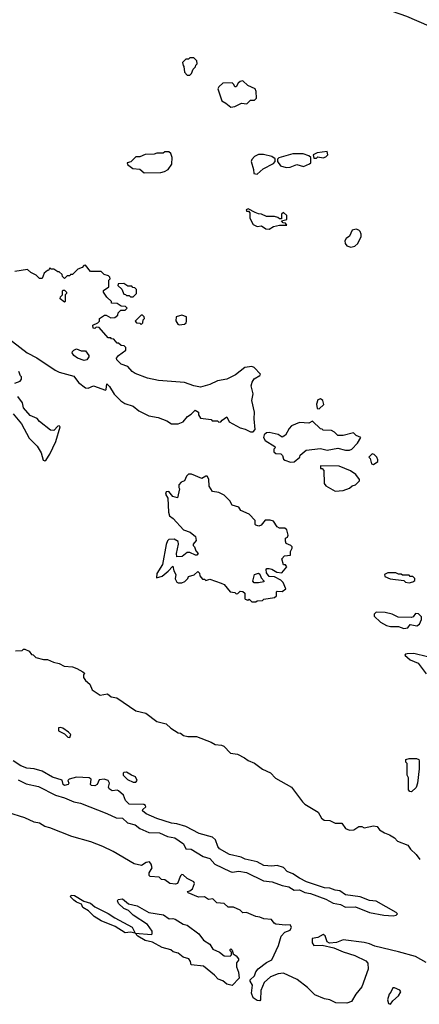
# Model space of a CAD drawing. Extents: x 2386897 to 2565480, y 579156 to 761880.
# Tile 117 of 191: x 2465806 to 2468833, y 693320 to 700779. Entities that reach past the tile are written whole.
import ezdxf

# ---------------------------------------------------------------- set-up
doc = ezdxf.new("R2010")
doc.units = 0

msp = doc.modelspace()

# ---------------------------------------------------------------- linework, layer by layer
at = {"layer": '0CON10XD'}
for points in [[(2468395.8, 700925.8), (2468736.4, 700806.4), (2468905, 700732.5)], [(2467095, 700360), (2467108.3, 700371.7), (2467120, 700405), (2467138.3, 700421.7), (2467140, 700435), (2467150, 700445), (2467148.3, 700468.3), (2467125, 700490), (2467095, 700490), (2467085, 700480), (2467065, 700480), (2467040, 700455), (2467043, 700433), (2467050, 700425), (2467053, 700383), (2467075, 700360), (2467095, 700360)], [(2467405, 700117.5), (2467435, 700122.5), (2467485, 700147.5), (2467527, 700143), (2467555, 700170), (2467585, 700170), (2467600, 700185), (2467597.5, 700235), (2467590, 700255), (2467535, 700280), (2467497, 700317), (2467475, 700310), (2467461.7, 700298.3), (2467445, 700270), (2467435, 700270), (2467428.3, 700288.3), (2467415, 700300), (2467345, 700297.5), (2467315, 700270), (2467307.5, 700255), (2467337.5, 700165), (2467368.3, 700148.3), (2467405, 700117.5)], [(2466748.3, 699618.3), (2466875, 699622.5), (2466901.7, 699628.3), (2466930, 699645), (2466957.5, 699685), (2466960, 699735), (2466950, 699765), (2466935, 699777.5), (2466905, 699777.5), (2466891.7, 699768.3), (2466845, 699767.5), (2466825, 699760), (2466755, 699757.5), (2466715, 699740), (2466685, 699740), (2466648.3, 699701.7), (2466620, 699695), (2466621.7, 699681.7), (2466663, 699653), (2466717, 699647), (2466748.3, 699618.3)], [(2468055, 699730), (2468065, 699740), (2468105, 699732.5), (2468125, 699740), (2468140, 699755), (2468135, 699780), (2468058.3, 699771.7), (2468030, 699755), (2468035, 699730), (2468055, 699730)], [(2467605, 699610), (2467649.3, 699650.7), (2467729.3, 699690.7), (2467740, 699705), (2467740, 699725), (2467715, 699742.5), (2467653, 699757), (2467615, 699757.5), (2467585, 699742.5), (2467565, 699720), (2467560, 699705), (2467577.5, 699645), (2467580, 699615), (2467605, 699610)], [(2467825, 699658.8), (2467855, 699661.2), (2467905, 699682.5), (2467955, 699667.5), (2468001.7, 699688.3), (2468010, 699695), (2468010, 699735), (2467997, 699747), (2467953, 699763), (2467875, 699763.3), (2467768.3, 699731.7), (2467758.3, 699721.7), (2467757.5, 699705), (2467782.5, 699672.5), (2467825, 699658.8)], [(2467695, 699192.5), (2467728.3, 699211.7), (2467775, 699222.5), (2467828.3, 699221.7), (2467818.3, 699238.3), (2467801.7, 699241.7), (2467790, 699255), (2467830, 699265), (2467830, 699295), (2467805, 699320), (2467790, 699305), (2467788.3, 699271.7), (2467775, 699270), (2467761.7, 699281.7), (2467735, 699287.5), (2467675, 699287.5), (2467636.4, 699306.4), (2467615, 699307.5), (2467588.3, 699318.3), (2467537, 699347), (2467521.7, 699338.3), (2467525, 699330), (2467538.3, 699328.3), (2467550, 699315), (2467550, 699275), (2467575, 699227.5), (2467603.6, 699213.6), (2467637, 699217), (2467670, 699195), (2467695, 699192.5)], [(2468315, 699056.7), (2468345, 699063.3), (2468366.1, 699083.9), (2468393.8, 699136.2), (2468393.8, 699155), (2468384, 699175), (2468375, 699186), (2468355, 699192.9), (2468325, 699184.2), (2468305, 699140), (2468278.3, 699121.7), (2468270, 699105), (2468272.5, 699085), (2468285, 699067.5), (2468315, 699056.7)], [(2465637.7, 698427.7), (2465863.3, 698255), (2465935, 698218), (2466075, 698124), (2466105, 698109.2), (2466215, 698080), (2466250.5, 698030.5), (2466305, 697991.2), (2466325, 697988.8), (2466365, 698006.2), (2466455, 697972.5), (2466461.7, 697978.3), (2466465, 698020), (2466485, 698000), (2466522.2, 697942.2), (2466572.1, 697892.1), (2466602.7, 697872.7), (2466665, 697851.2), (2466707.5, 697815), (2466785, 697777.5), (2466855, 697766.2), (2466920.7, 697740.7), (2466955, 697717.5), (2467005, 697717.5), (2467045, 697732.5), (2467077, 697773), (2467105, 697790), (2467135, 697820), (2467160, 697805), (2467160, 697785), (2467175, 697760), (2467255, 697750), (2467265, 697740), (2467305, 697740), (2467315, 697730), (2467328.3, 697731.7), (2467340, 697745), (2467375, 697770), (2467391.7, 697731.7), (2467475, 697687.5), (2467515, 697677.5), (2467555, 697657.5), (2467575, 697657.5), (2467590, 697675), (2467581.4, 697755), (2467584.4, 697805), (2467565.4, 697895), (2467575.5, 697945), (2467560, 698005), (2467566.6, 698033.4), (2467581.8, 698058.2), (2467626.1, 698083.9), (2467630, 698095), (2467582.5, 698145), (2467565, 698153.3), (2467510, 698145), (2467440.7, 698089.3), (2467375, 698056.7), (2467305, 698043.3), (2467245, 698016.7), (2467175, 697996.7), (2467125, 698006.2), (2467055, 698030), (2466856.4, 698046.4), (2466775, 698063.3), (2466679.3, 698099.3), (2466657.5, 698115), (2466625, 698152.5), (2466575, 698170), (2466541.7, 698201.7), (2466540, 698215), (2466553.6, 698236.4), (2466610, 698275), (2466610, 698295), (2466598.3, 698308.3), (2466575, 698310), (2466555, 698330), (2466545, 698330), (2466518.3, 698358.3), (2466501.7, 698361.7), (2466495, 698370), (2466475, 698370), (2466408.3, 698448.3), (2466385, 698450), (2466375, 698440), (2466361.7, 698441.7), (2466360, 698465), (2466398.3, 698481.7), (2466410, 698495), (2466410, 698515), (2466448.3, 698541.7), (2466461.7, 698541.7), (2466495, 698520), (2466527, 698523), (2466548.3, 698541.7), (2466551.7, 698558.3), (2466571.7, 698578.3), (2466605, 698580), (2466620, 698595), (2466607, 698607), (2466575, 698610), (2466545, 698630), (2466501.7, 698631.7), (2466500, 698645), (2466467, 698677), (2466440, 698715), (2466441.7, 698728.3), (2466480, 698755), (2466480, 698805), (2466490, 698815), (2466488.3, 698828.3), (2466478.3, 698838.3), (2466445, 698850), (2466421.7, 698871.7), (2466341.7, 698871.7), (2466305, 698920), (2466291.7, 698918.3), (2466278.3, 698901.7), (2466245, 698890), (2466205, 698850), (2466191.7, 698848.3), (2466185, 698840), (2466165, 698840), (2466145, 698820), (2466130, 698835), (2466128.3, 698848.3), (2466105, 698870), (2466095, 698870), (2466065, 698890), (2466045, 698890), (2466035, 698900), (2466025, 698880), (2466015, 698880), (2465990, 698860), (2465975, 698820), (2465955, 698820), (2465930, 698845), (2465890, 698865), (2465865, 698887.5), (2465768.3, 698871.7)], [(2466665, 698680), (2466690, 698705), (2466690, 698735), (2466678.3, 698748.3), (2466661.7, 698751.7), (2466655, 698760), (2466625, 698760), (2466595, 698780), (2466551.7, 698778.3), (2466550, 698765), (2466578.3, 698738.3), (2466595, 698700), (2466608.3, 698698.3), (2466615, 698690), (2466635, 698690), (2466645, 698680), (2466665, 698680)], [(2466145, 698640), (2466113.3, 698665), (2466115, 698680), (2466130, 698695), (2466130, 698725), (2466135, 698730), (2466145, 698730), (2466160, 698715), (2466160, 698705), (2466150, 698695), (2466150, 698645), (2466145, 698640)], [(2466725, 698470), (2466738.3, 698481.7), (2466740, 698505), (2466750, 698515), (2466748.3, 698528.3), (2466735, 698540), (2466725, 698540), (2466680, 698495), (2466691.7, 698481.7), (2466715, 698480), (2466725, 698470)], [(2467015, 698467.5), (2467055, 698472.5), (2467067, 698483), (2467070, 698495), (2467068.3, 698528.3), (2467035, 698540), (2466991.7, 698528.3), (2466988.3, 698498.3), (2467003.6, 698473.6), (2467015, 698467.5)], [(2466295, 698196.7), (2466242.5, 698215), (2466216.7, 698235), (2466203.8, 698255), (2466206.7, 698265), (2466215, 698276.7), (2466235, 698286.7), (2466270.7, 698270.7), (2466305, 698270), (2466330, 698235), (2466330, 698225), (2466315, 698202.5), (2466295, 698196.7)], [(2465770, 698025), (2465808.3, 698041.7), (2465820, 698055), (2465820, 698075), (2465811.7, 698081.7), (2465800, 698115)], [(2465995, 697436.2), (2466005, 697444.2), (2466035, 697488.6), (2466078.4, 697585), (2466112.5, 697695), (2466105, 697702.5), (2466095, 697700), (2466065, 697667.5), (2466039.3, 697669.3), (2465956.7, 697735), (2465937.3, 697757.3), (2465885, 697780), (2465835, 697840), (2465827, 697877), (2465792.5, 697925)], [(2468075, 697832.5), (2468110, 697865), (2468102.5, 697895), (2468085, 697907.5), (2468065, 697900), (2468053.9, 697866.1), (2468060, 697835), (2468075, 697832.5)], [(2465755, 697793.3), (2465818.3, 697718.3), (2465878.3, 697608.3), (2465937.3, 697547.3), (2465967.7, 697497.7), (2465982.9, 697442.9), (2465995, 697436.2)], [(2467858.3, 697428.3), (2467885, 697430), (2467927.5, 697465), (2467930.7, 697479.3), (2467975, 697517.5), (2468085, 697530), (2468135, 697517.5), (2468215, 697532.5), (2468275, 697517.5), (2468305, 697517.5), (2468323, 697527), (2468365, 697570), (2468390, 697615), (2468355, 697630), (2468335, 697650), (2468255, 697630), (2468215, 697630), (2468190, 697655), (2468167, 697667), (2468105, 697670), (2468098.3, 697678.3), (2468085, 697680), (2468025, 697737.5), (2467995, 697722.5), (2467925, 697727.5), (2467865, 697702.5), (2467846.4, 697683.6), (2467818.8, 697631.2), (2467795, 697616.7), (2467765, 697636.2), (2467695, 697652), (2467675, 697648.8), (2467657.5, 697635), (2467653.6, 697613.6), (2467665, 697592.5), (2467737.5, 697545), (2467740, 697535), (2467730, 697525), (2467730, 697505), (2467745, 697492.5), (2467785, 697490), (2467796.7, 697476.7), (2467805, 697450), (2467815, 697442.5), (2467858.3, 697428.3)], [(2468485, 697410), (2468518.3, 697431.7), (2468520, 697445), (2468510, 697465), (2468490, 697485), (2468475, 697490), (2468450, 697465), (2468460, 697455), (2468470, 697415), (2468485, 697410)], [(2468195, 697206.7), (2468255, 697213.8), (2468305, 697230), (2468325, 697247.5), (2468350, 697255), (2468380, 697285), (2468380, 697295), (2468353, 697333), (2468310.7, 697360.7), (2468225, 697397.5), (2468085, 697400), (2468085, 697380), (2468098.3, 697378.3), (2468110, 697365), (2468113.3, 697265), (2468125, 697247.5), (2468195, 697206.7)], [(2467595, 696370), (2467605, 696377.5), (2467645, 696380), (2467655, 696390), (2467735, 696402.5), (2467750, 696415), (2467750, 696445), (2467755, 696450), (2467795, 696447.5), (2467821.7, 696468.3), (2467802.5, 696515), (2467783, 696533), (2467735, 696557.5), (2467695, 696560), (2467675, 696590), (2467672.5, 696615), (2467678.3, 696621.7), (2467695, 696622.5), (2467715, 696617.5), (2467753.6, 696593.6), (2467791.7, 696588.3), (2467830, 696635), (2467818.3, 696648.3), (2467805, 696650), (2467792.5, 696695), (2467813, 696717), (2467858.3, 696721.7), (2467858.3, 696751.7), (2467870, 696775), (2467870, 696785), (2467860, 696795), (2467825, 696810), (2467818.3, 696828.3), (2467818.3, 696851.7), (2467835, 696860), (2467840, 696875), (2467830, 696915), (2467815, 696927.5), (2467775, 696927.5), (2467755, 696937.5), (2467729.3, 696979.3), (2467703, 696987), (2467665, 696987.5), (2467635, 696950), (2467617, 696943), (2467595, 696950), (2467590, 696955), (2467590, 696985), (2467545, 697032.5), (2467481.7, 697061.7), (2467465, 697087.5), (2467415, 697102.5), (2467397.5, 697135), (2467355, 697177.5), (2467315, 697197.5), (2467267.5, 697205), (2467240, 697245), (2467239.3, 697299.3), (2467225, 697320), (2467215, 697320), (2467185, 697302.5), (2467106.4, 697336.4), (2467083.9, 697336.1), (2467069.3, 697320.7), (2467053, 697287), (2467030, 697275), (2467010, 697255), (2467010, 697235), (2467017.5, 697225), (2467001.7, 697158.3), (2466965, 697167.5), (2466935, 697203.8), (2466915, 697202.5), (2466911.2, 697185), (2466926.7, 697155), (2466931.7, 697048.3), (2466940.7, 697020.7), (2466969.3, 696999.3), (2467047.5, 696915), (2467097.7, 696897.7), (2467137.5, 696865), (2467142.5, 696835), (2467120, 696805), (2467120, 696795), (2467130, 696785), (2467140, 696755), (2467157.5, 696735), (2467147, 696723), (2467137, 696723), (2467095, 696742.5), (2467075, 696742.5), (2467037, 696713), (2466995, 696710), (2466994.2, 696735), (2467009.2, 696805), (2467005.9, 696825.9), (2466975, 696843.8), (2466935, 696841.2), (2466925, 696831.2), (2466915, 696803.8), (2466886.8, 696653.2), (2466845.8, 696585), (2466841.2, 696551.2), (2466885, 696563.8), (2466929.5, 696600.5), (2466965, 696640), (2466972.5, 696605), (2466987.5, 696575), (2466983.6, 696543.6), (2466997, 696517), (2467005, 696512.5), (2467035, 696512.5), (2467057, 696523), (2467080, 696545), (2467085, 696560), (2467127, 696573), (2467155, 696600), (2467167, 696587), (2467170, 696565), (2467191.7, 696541.7), (2467205, 696540), (2467215, 696530), (2467245, 696540), (2467331.7, 696511.7), (2467355, 696500), (2467400, 696445), (2467435, 696440), (2467445, 696430), (2467458.3, 696431.7), (2467475, 696450), (2467497, 696447), (2467510, 696435), (2467510, 696395), (2467515, 696390), (2467535, 696382.5), (2467545, 696390), (2467565, 696370), (2467595, 696370)], [(2467615, 696512.5), (2467583, 696513), (2467572.5, 696525), (2467583.3, 696576.7), (2467615, 696587.5), (2467625, 696580), (2467635, 696550), (2467657.5, 696525), (2467655, 696520), (2467615, 696512.5)], [(2468755, 696512.5), (2468785, 696520), (2468798.3, 696531.7), (2468800, 696545), (2468785, 696560), (2468765, 696560), (2468755, 696570), (2468705, 696570), (2468695, 696580), (2468675, 696580), (2468655, 696590), (2468595, 696590), (2468570, 696575), (2468571.7, 696561.7), (2468613, 696543), (2468715, 696530), (2468728.3, 696518.3), (2468755, 696512.5)], [(2468715, 696166.7), (2468745, 696172.5), (2468765, 696197.5), (2468815, 696187.5), (2468835, 696200), (2468850, 696235), (2468850, 696255), (2468827, 696277), (2468805, 696280), (2468787.5, 696255), (2468775, 696250), (2468673.6, 696253.6), (2468626.4, 696276.4), (2468575, 696287.5), (2468505, 696290), (2468490, 696275), (2468491.7, 696261.7), (2468540, 696215), (2468585, 696190), (2468615, 696182.5), (2468675, 696182.5), (2468715, 696166.7)], [(2465775, 695997.5), (2465825, 696000), (2465835, 696010), (2465845, 696010), (2465877.5, 695995), (2465895, 695970), (2465907, 695967), (2465928.3, 695948.3), (2465985, 695932.5), (2466015, 695933.3), (2466061.2, 695911.2), (2466105, 695902), (2466141.7, 695881.7), (2466205, 695876.4), (2466238, 695865), (2466285, 695840), (2466300, 695825), (2466290, 695815), (2466290, 695795), (2466303.6, 695773.6), (2466337.5, 695745), (2466355, 695702.5), (2466415, 695662.5), (2466471.7, 695671.7), (2466498.3, 695648.3), (2466542.1, 695642.1)], [(2468895, 695953.1), (2468792.7, 695977.3), (2468740, 695975), (2468727.5, 695972.5), (2468722.5, 695965), (2468765, 695928.6), (2468823.5, 695905), (2468884.8, 695824.8)], [(2466542.1, 695642.1), (2466684.4, 695544.4), (2466760, 695525), (2466845, 695461.9), (2466915, 695444.2), (2466950.9, 695410.9), (2467005, 695376.2), (2467025, 695373.3), (2467047.5, 695357.5), (2467078.8, 695348.8), (2467145, 695350), (2467256.6, 695306.6), (2467287.5, 695287.5), (2467335, 695284.3), (2467352, 695275), (2467403.9, 695223.9), (2467455, 695216.2), (2467508.3, 695188.3), (2467536.4, 695166.4), (2467585, 695146.7), (2467645, 695102.5), (2467705, 695073.3), (2467743.9, 695033.9), (2467865, 694965.8), (2467948.8, 694855), (2467967, 694837), (2468066.7, 694775), (2468091.4, 694731.4), (2468112.5, 694715), (2468155, 694712), (2468195, 694691.2), (2468245, 694692.5), (2468275, 694652.5), (2468305, 694640), (2468337.7, 694642.3), (2468375, 694667.5), (2468397, 694667), (2468415, 694657.5), (2468485, 694671.2), (2468515, 694666.7), (2468530.8, 694640.8), (2468568.1, 694618.1), (2468607.5, 694605), (2468645, 694580), (2468667.5, 694555), (2468746.7, 694525), (2468766.2, 694495), (2468808.8, 694455), (2468836.7, 694416.7)], [(2466185, 695342.5), (2466192.5, 695365), (2466175, 695382.5), (2466131.7, 695411.7), (2466115, 695417.5), (2466100, 695415), (2466100.7, 695390.7), (2466145, 695370), (2466170, 695345), (2466185, 695342.5)], [(2465795, 695019.7), (2465855, 694990.4), (2465949.3, 694969.3), (2466076.7, 694905), (2466144.8, 694884.8), (2466215, 694854.1), (2466265, 694843.4), (2466466.4, 694766.4), (2466536.4, 694733.6), (2466585, 694729.6), (2466622.7, 694695), (2466679.2, 694679.2), (2466715, 694650.7), (2466785, 694621.2), (2466865, 694618.3), (2466925, 694590.3), (2466980.5, 694580.5), (2467046.5, 694536.5), (2467065, 694498.9), (2467104.4, 694494.4), (2467195, 694440.9), (2467245, 694425.3), (2467285, 694380.8), (2467400, 694325), (2467415, 694321.6), (2467465, 694327.6), (2467525, 694317.8), (2467652.9, 694255), (2467717.1, 694247.1), (2467795, 694220), (2467845, 694210.9), (2467885, 694185.5), (2467925, 694186.7), (2467965, 694166.4), (2468009.5, 694159.5), (2468125, 694117.5), (2468180, 694085), (2468236.4, 694076.4), (2468275, 694055.7), (2468349.1, 694059.1), (2468455, 694014.5), (2468564.4, 693995.6), (2468635, 693990), (2468656.7, 693995), (2468666.7, 694005), (2468656.7, 694015), (2468505, 694100.8), (2468455, 694107.7), (2468385, 694133.9), (2468275, 694150), (2468230.7, 694180.7), (2468195, 694185.3), (2468155, 694201.1), (2468115, 694202.3), (2467978.1, 694248.1), (2467925, 694274.5), (2467875, 694309.6), (2467831.2, 694325), (2467805, 694356.9), (2467755, 694371.9), (2467715, 694367.1), (2467655, 694370.8), (2467605, 694399.4), (2467515, 694419.4), (2467484.5, 694434.5), (2467395, 694455.7), (2467318.3, 694498.3), (2467306.1, 694516.1), (2467290, 694565), (2467267.2, 694587.2), (2467165, 694614.2), (2467065, 694667.1), (2466995, 694687.1), (2466955, 694691.9), (2466845, 694728.6), (2466765, 694763.1), (2466736.7, 694785), (2466737.5, 694795), (2466760, 694815), (2466758.8, 694825), (2466745, 694832.5), (2466635, 694836), (2466608, 694865), (2466592, 694905), (2466555, 694936.7), (2466545, 694941.2), (2466505, 694936.2), (2466482.3, 694952.3), (2466477.5, 694965), (2466486.7, 694995), (2466475, 695016.7), (2466445, 695026.7), (2466408.3, 695021.7), (2466393.3, 694985), (2466375.7, 694974.3), (2466348.8, 694978.8), (2466342.5, 694985), (2466343.3, 695003.3), (2466346.2, 695025), (2466332.5, 695035), (2466235, 695040), (2466180, 695025), (2466170, 695015), (2466177.5, 694995), (2466172.5, 694985), (2466145, 694976.7), (2466133.8, 694985), (2466128.3, 695018.3), (2466055, 695042), (2465975.5, 695085.5), (2465915, 695104.2), (2465859.5, 695109.5), (2465815, 695126.2), (2465755, 695164)], [(2468775, 694930), (2468761.7, 694931.7), (2468750, 694945), (2468750, 695035), (2468740, 695055), (2468740, 695145), (2468730, 695155), (2468730, 695175), (2468755, 695182.5), (2468813, 695183), (2468830, 695175), (2468832.5, 695165), (2468832.5, 695105), (2468820, 694995), (2468808.3, 694961.7), (2468775, 694930)], [(2466685, 695003.3), (2466696.2, 695015), (2466684.1, 695044.1), (2466652.5, 695055), (2466615, 695078), (2466595, 695076.7), (2466589.3, 695070.7), (2466590, 695055), (2466622.5, 695022.5), (2466665, 695004.2), (2466685, 695003.3)], [(2468885, 693637.1), (2468805, 693683), (2468676.6, 693716.6), (2468495, 693760.2), (2468455, 693779.3), (2468415, 693789.4), (2468255, 693808.2), (2468205, 693788.7), (2468153.7, 693783.7), (2468135, 693794.4), (2468119, 693839), (2468105, 693849.7), (2468065, 693825.2), (2468022.2, 693817.8), (2468020.4, 693785), (2468034.7, 693764.7), (2468097.4, 693767.4), (2468185, 693747.6), (2468255, 693717.8), (2468345, 693690.6), (2468428.8, 693648.8), (2468442.5, 693632.5), (2468445.9, 693585), (2468396.5, 693453.5), (2468352.5, 693397.5), (2468319.1, 693340.9), (2468285, 693328.2), (2468200.3, 693330.3), (2468155, 693353.3), (2468115, 693361.2), (2468040.7, 693390.7), (2467986.4, 693446.4), (2467908.5, 693508.5), (2467805, 693554.7), (2467765, 693551.1), (2467705, 693527.5), (2467658, 693485), (2467632, 693425), (2467630, 693355), (2467625, 693347.5), (2467605, 693350), (2467575, 693370), (2467560.8, 693405), (2467570, 693465), (2467552.5, 693495), (2467552.5, 693505), (2467583.6, 693536.4), (2467594.1, 693565.9), (2467612.3, 693587.7), (2467675, 693635.8), (2467715, 693657.5), (2467765.6, 693764.4), (2467786.9, 693835), (2467814, 693866), (2467855, 693880.9), (2467863.6, 693905), (2467855, 693922.4), (2467820.5, 693919.5), (2467745, 693927.4), (2467732.2, 693935), (2467713.1, 693963.1), (2467655, 693968.3), (2467625, 693980), (2467594.4, 693985), (2467525, 694015.2), (2467495, 694013.8), (2467475, 694032.2), (2467425.1, 694055.1), (2467385, 694055.2), (2467355, 694084.3), (2467298, 694088), (2467268.3, 694118.3), (2467235, 694114.4), (2467205, 694134.2), (2467160.5, 694130.5), (2467081.9, 694165), (2467077.5, 694175), (2467095, 694178.7), (2467113.7, 694195), (2467130.4, 694235), (2467125, 694246.7), (2467073.2, 694273.2), (2467045, 694301.4), (2467035, 694304.3), (2467025, 694293.5), (2467000, 694235), (2466985, 694229.4), (2466944, 694234), (2466905, 694262.7), (2466881.1, 694265), (2466862.6, 694282.6), (2466795, 694289.2), (2466787.1, 694297.1), (2466785.8, 694315), (2466808.2, 694355), (2466801.2, 694381.2), (2466788.2, 694398.2), (2466765, 694395.5), (2466727.4, 694372.6), (2466673, 694383), (2466515, 694478.2), (2466435.3, 694514.7), (2466345, 694550.1), (2466200.7, 694590.7), (2466035, 694658.1), (2465995, 694668), (2465955, 694691.8), (2465915, 694699.5), (2465845, 694734), (2465585, 694813.9)], [(2467415, 693463.3), (2467375, 693473.8), (2467345, 693496.7), (2467309.3, 693509.3), (2467281.2, 693541.2), (2467198.3, 693608.3), (2467105, 693620), (2467100, 693645), (2467087.5, 693665), (2467045, 693676.7), (2467007, 693707), (2466968.3, 693718.3), (2466951.7, 693731.7), (2466885, 693750), (2466811.4, 693791.4), (2466755, 693804.2), (2466700, 693835), (2466680, 693860), (2466645, 693866.2), (2466605, 693862), (2466529.8, 693909.8), (2466423.6, 693953.6), (2466370, 693985), (2466328.1, 694028.1), (2466285, 694053.8), (2466275, 694077.5), (2466235, 694093.8), (2466215, 694110), (2466190, 694135), (2466195, 694147.5), (2466220, 694145), (2466292, 694102), (2466342.5, 694085), (2466375, 694058.8), (2466475, 694008.8), (2466525.7, 693975.7), (2466656.7, 693905), (2466680, 693860), (2466805, 693850), (2466810, 693855), (2466810, 693875), (2466773.3, 693925), (2466664.5, 693994.5), (2466630.3, 694030.3), (2466595, 694046.7), (2466554.1, 694084.1), (2466547.5, 694105), (2466552.5, 694115), (2466585, 694120), (2466630.5, 694080.5), (2466695, 694066.7), (2466785, 694016.7), (2466895, 693997.5), (2466938.3, 693968.3), (2466965, 693970), (2466983.9, 693963.9), (2467045, 693928), (2467075, 693920), (2467163.9, 693853.9), (2467197.5, 693805), (2467246.4, 693776.4), (2467268.3, 693738.3), (2467320, 693715), (2467355, 693687.5), (2467400, 693685), (2467410, 693695), (2467410, 693715), (2467400, 693725), (2467400, 693735), (2467405, 693740), (2467415, 693730), (2467421.7, 693701.7), (2467445, 693686.7), (2467462.5, 693665), (2467462.5, 693655), (2467447.5, 693635), (2467447.5, 693605), (2467463, 693563), (2467468.3, 693518.3), (2467415, 693463.3)], [(2468615, 693320), (2468633.6, 693346.4), (2468675, 693383.3), (2468693.3, 693415), (2468685, 693428), (2468645, 693445.6), (2468633.3, 693445), (2468618.3, 693411.7), (2468605, 693397.5), (2468593.3, 693355), (2468600, 693325), (2468615, 693320)]]:
    msp.add_lwpolyline(points, dxfattribs=at)

doc.saveas('drawing.dxf')
